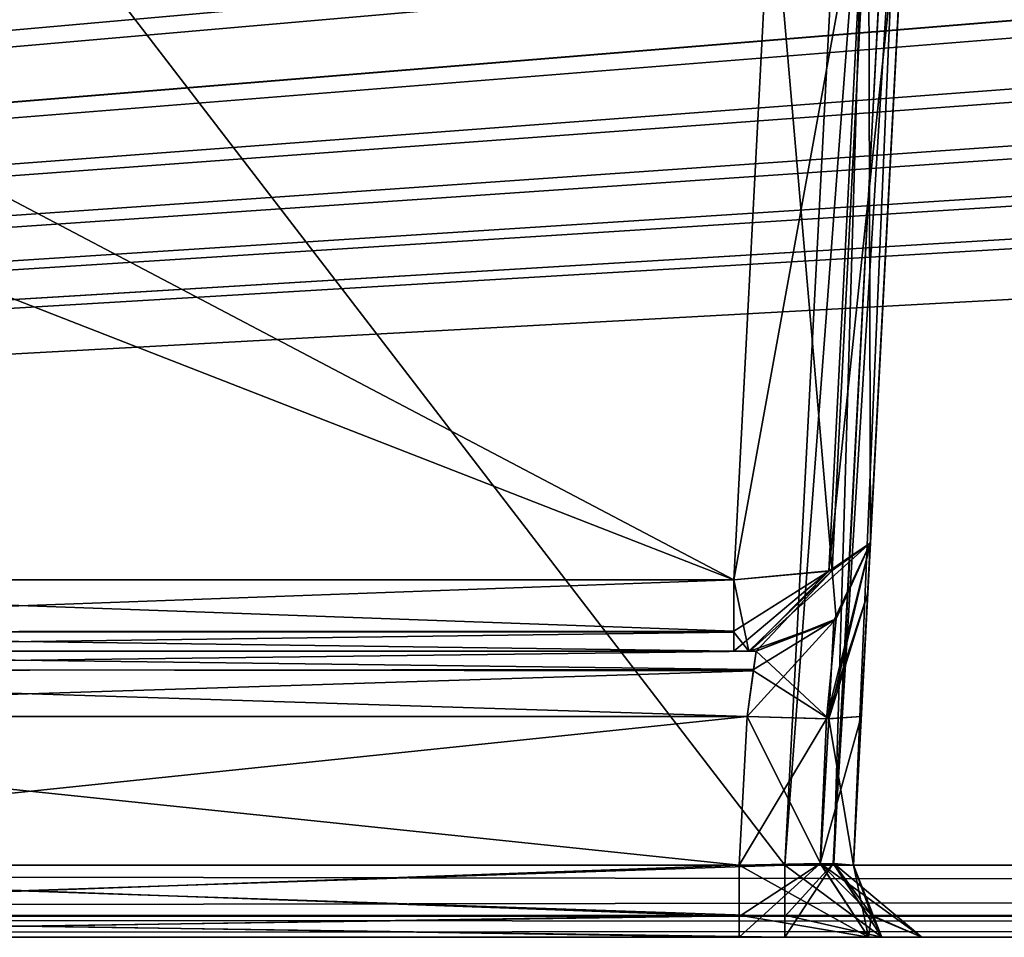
# Model space of a CAD drawing. Header units: inches. Extents: x -9.1 to 9.1, y -1.6 to 4.3.
# Tile 215 of 256: x -4.49 to -4.059, y -1.605 to -1.204. Entities that reach past the tile are written whole.
import ezdxf

# ---------------------------------------------------------------- set-up
doc = ezdxf.new("R2010")
doc.units = ezdxf.units.IN
doc.header["$LTSCALE"] = 65.185185
doc.header["$MEASUREMENT"] = 0
for name, color, linetype in [('2242', 7, 'CONTINUOUS'), ('2373', 7, 'CONTINUOUS'), ('2389', 7, 'CONTINUOUS'), ('2598', 7, 'CONTINUOUS'), ('2618', 7, 'CONTINUOUS'), ('2643', 7, 'CONTINUOUS'), ('2697', 7, 'CONTINUOUS'), ('2698', 7, 'CONTINUOUS'), ('2741', 7, 'CONTINUOUS'), ('2783', 7, 'CONTINUOUS'), ('3121', 7, 'CONTINUOUS'), ('3179', 7, 'CONTINUOUS'), ('3470', 7, 'CONTINUOUS'), ('3541', 7, 'CONTINUOUS'), ('4252', 7, 'CONTINUOUS'), ('7346', 7, 'CONTINUOUS'), ('7347', 7, 'CONTINUOUS'), ('7348', 7, 'CONTINUOUS'), ('7349', 7, 'CONTINUOUS'), ('7350', 7, 'CONTINUOUS'), ('7351', 7, 'CONTINUOUS'), ('7352', 7, 'CONTINUOUS'), ('7353', 7, 'CONTINUOUS'), ('7354', 7, 'CONTINUOUS'), ('7355', 7, 'CONTINUOUS'), ('7356', 7, 'CONTINUOUS'), ('7369', 7, 'CONTINUOUS'), ('7370', 7, 'CONTINUOUS'), ('9628', 7, 'CONTINUOUS'), ('9629', 7, 'CONTINUOUS'), ('9630', 7, 'CONTINUOUS'), ('9631', 7, 'CONTINUOUS'), ('9632', 7, 'CONTINUOUS'), ('9636', 7, 'CONTINUOUS'), ('9637', 7, 'CONTINUOUS'), ('9638', 7, 'CONTINUOUS'), ('9639', 7, 'CONTINUOUS'), ('9640', 7, 'CONTINUOUS'), ('9641', 7, 'CONTINUOUS'), ('9645', 7, 'CONTINUOUS'), ('9648', 7, 'CONTINUOUS')]:
    doc.layers.add(name, color=color, linetype=linetype)

msp = doc.modelspace()

# ---------------------------------------------------------------- linework, layer by layer
at = {"layer": '2242', "linetype": 'Continuous'}
for points in [[(-8.57837, -1.57343, 4.62775), (8.57837, -1.57343, 4.62775), (-8.52935, -0.63817, 4.57874), (-8.57837, -1.57343, 4.62775)], [(-8.52935, -0.63817, 4.57874), (8.57837, -1.57343, 4.62775), (-7.12257, -0.63817, 4.57874), (-8.52935, -0.63817, 4.57874)], [(-7.12257, -0.63817, 4.57874), (8.57837, -1.57343, 4.62775), (-6.87743, -0.63817, 4.57874), (-7.12257, -0.63817, 4.57874)], [(-6.87743, -0.63817, 4.57874), (8.57837, -1.57343, 4.62775), (-6.10626, -0.63866, 4.57876), (-6.87743, -0.63817, 4.57874)], [(-6.10626, -0.63866, 4.57876), (8.57837, -1.57343, 4.62775), (-5.89369, -0.63806, 4.57873), (-6.10626, -0.63866, 4.57876)], [(-5.89369, -0.63806, 4.57873), (8.57837, -1.57343, 4.62775), (-5.12257, -0.63817, 4.57874), (-5.89369, -0.63806, 4.57873)], [(-5.12257, -0.63817, 4.57874), (8.57837, -1.57343, 4.62775), (-4.87743, -0.63817, 4.57874), (-5.12257, -0.63817, 4.57874)], [(-4.87743, -0.63817, 4.57874), (8.57837, -1.57343, 4.62775), (-4.1063, -0.63817, 4.57874), (-4.87743, -0.63817, 4.57874)], [(-4.1063, -0.63817, 4.57874), (8.57837, -1.57343, 4.62775), (-3.89369, -0.63806, 4.57873), (-4.1063, -0.63817, 4.57874)]]:
    msp.add_3dface(points, dxfattribs=at)
at = {"layer": '2373', "linetype": 'Continuous'}
for points in [[(-4.15531, -1.57343, 4.42625), (-4.82519, -1.57343, 4.42625), (-4.8742, -0.63817, 4.47526), (-4.15531, -1.57343, 4.42625)], [(-4.15531, -1.57343, 4.42625), (-4.8742, -0.63817, 4.47526), (-4.1063, -0.63817, 4.47526), (-4.15531, -1.57343, 4.42625)]]:
    msp.add_3dface(points, dxfattribs=at)
at = {"layer": '2389', "linetype": 'Continuous'}
for points in [[(-8.57831, -1.605, -4.59779), (8.57828, -1.605, -4.59779), (-5.99933, -1.605, -4.51066), (-8.57831, -1.605, -4.59779)], [(8.57828, -1.605, 4.59779), (-8.57831, -1.605, 4.59779), (5.99933, -1.605, 4.51066), (8.57828, -1.605, 4.59779)], [(5.99933, -1.605, 4.51066), (-8.57831, -1.605, 4.59779), (1.99933, -1.605, 4.51066), (5.99933, -1.605, 4.51066)], [(1.99933, -1.605, 4.51066), (-8.57831, -1.605, 4.59779), (-2.00067, -1.605, 4.51066), (1.99933, -1.605, 4.51066)], [(-2.00067, -1.605, 4.51066), (-8.57831, -1.605, 4.59779), (-2.31452, -1.605, 4.45621), (-2.00067, -1.605, 4.51066)], [(-8.57831, -1.605, 4.59779), (-6.00067, -1.605, 4.51066), (-4.15532, -1.605, 4.45621), (-8.57831, -1.605, 4.59779)], [(-2.31452, -1.605, 4.45621), (-8.57831, -1.605, 4.59779), (-2.82518, -1.605, 4.45621), (-2.31452, -1.605, 4.45621)], [(-2.82518, -1.605, 4.45621), (-8.57831, -1.605, 4.59779), (-3.17482, -1.605, 4.45621), (-2.82518, -1.605, 4.45621)], [(-3.17482, -1.605, 4.45621), (-8.57831, -1.605, 4.59779), (-3.84468, -1.605, 4.45621), (-3.17482, -1.605, 4.45621)], [(-3.84468, -1.605, 4.45621), (-8.57831, -1.605, 4.59779), (-4.15532, -1.605, 4.45621), (-3.84468, -1.605, 4.45621)], [(-4.15532, -1.605, 4.45621), (-6.00067, -1.605, 4.51066), (-4.82518, -1.605, 4.45621), (-4.15532, -1.605, 4.45621)], [(-5.99933, -1.605, -4.51066), (8.57828, -1.605, -4.59779), (-1.99933, -1.605, -4.51066), (-5.99933, -1.605, -4.51066)], [(-5.99933, -1.605, -4.51066), (-1.99933, -1.605, -4.51066), (-5.68548, -1.605, -4.45621), (-5.99933, -1.605, -4.51066)], [(-5.68548, -1.605, -4.45621), (-1.99933, -1.605, -4.51066), (-5.17482, -1.605, -4.45621), (-5.68548, -1.605, -4.45621)], [(-5.17482, -1.605, -4.45621), (-1.99933, -1.605, -4.51066), (-4.82518, -1.605, -4.45621), (-5.17482, -1.605, -4.45621)], [(-4.82518, -1.605, -4.45621), (-1.99933, -1.605, -4.51066), (-4.15532, -1.605, -4.45621), (-4.82518, -1.605, -4.45621)], [(-4.79522, -1.605, -4.1199), (-4.1753, -1.605, -4.1199), (-4.79522, -1.605, 4.1199), (-4.79522, -1.605, -4.1199)], [(-4.79522, -1.605, 4.1199), (-4.1753, -1.605, -4.1199), (-4.1753, -1.605, 4.1199), (-4.79522, -1.605, 4.1199)], [(-4.1753, -1.605, -4.1199), (-4.11877, -1.605, -4.1433), (-4.1753, -1.605, 4.1199), (-4.1753, -1.605, -4.1199)], [(-4.1753, -1.605, 4.1199), (-4.11877, -1.605, -4.1433), (-4.11878, -1.605, 4.14328), (-4.1753, -1.605, 4.1199)], [(-4.15532, -1.605, -4.45621), (-1.99933, -1.605, -4.51066), (-3.84468, -1.605, -4.45621), (-4.15532, -1.605, -4.45621)], [(-4.11292, -1.605, -4.43865), (-4.15532, -1.605, -4.45621), (-3.84468, -1.605, -4.45621), (-4.11292, -1.605, -4.43865)], [(-3.88708, -1.605, 4.43865), (-3.84468, -1.605, 4.45621), (-4.15532, -1.605, 4.45621), (-3.88708, -1.605, 4.43865)], [(-3.9046, -1.605, 4.39628), (-3.88708, -1.605, 4.43865), (-4.15532, -1.605, 4.45621), (-3.9046, -1.605, 4.39628)], [(-4.11295, -1.605, 4.43868), (-3.9046, -1.605, 4.39628), (-4.15532, -1.605, 4.45621), (-4.11295, -1.605, 4.43868)], [(-4.11877, -1.605, -4.1433), (-4.0954, -1.605, -4.1998), (-4.11878, -1.605, 4.14328), (-4.11877, -1.605, -4.1433)], [(-4.11878, -1.605, 4.14328), (-4.0954, -1.605, -4.1998), (-4.0954, -1.605, 4.1998), (-4.11878, -1.605, 4.14328)], [(-3.9046, -1.605, 4.1998), (-3.9046, -1.605, 4.39628), (-4.11295, -1.605, 4.43868), (-3.9046, -1.605, 4.1998)], [(-4.0954, -1.605, 4.39628), (-3.9046, -1.605, 4.1998), (-4.11295, -1.605, 4.43868), (-4.0954, -1.605, 4.39628)], [(-4.0954, -1.605, -4.39628), (-4.11292, -1.605, -4.43865), (-3.84468, -1.605, -4.45621), (-4.0954, -1.605, -4.39628)], [(-4.0954, -1.605, -4.1998), (-4.0954, -1.605, -4.39628), (-3.88705, -1.605, -4.43868), (-4.0954, -1.605, -4.1998)], [(-3.88705, -1.605, -4.43868), (-4.0954, -1.605, -4.39628), (-3.84468, -1.605, -4.45621), (-3.88705, -1.605, -4.43868)], [(-4.0954, -1.605, 4.1998), (-4.0954, -1.605, -4.1998), (-3.9046, -1.605, -4.39628), (-4.0954, -1.605, 4.1998)], [(-3.9046, -1.605, -4.39628), (-4.0954, -1.605, -4.1998), (-3.88705, -1.605, -4.43868), (-3.9046, -1.605, -4.39628)], [(-3.9046, -1.605, 4.1998), (-4.0954, -1.605, 4.39628), (-3.9046, -1.605, -4.1998), (-3.9046, -1.605, 4.1998)], [(-4.0954, -1.605, 4.39628), (-4.0954, -1.605, 4.1998), (-3.9046, -1.605, -4.39628), (-4.0954, -1.605, 4.39628)], [(-3.9046, -1.605, -4.1998), (-4.0954, -1.605, 4.39628), (-3.9046, -1.605, -4.39628), (-3.9046, -1.605, -4.1998)]]:
    msp.add_3dface(points, dxfattribs=at)
at = {"layer": '2598', "linetype": 'Continuous'}
for points in [[(-4.8742, -0.63817, -4.47526), (-4.82519, -1.57343, -4.42625), (-4.1063, -0.63817, -4.47526), (-4.8742, -0.63817, -4.47526)], [(-4.82519, -1.57343, -4.42625), (-4.15531, -1.57343, -4.42625), (-4.1063, -0.63817, -4.47526), (-4.82519, -1.57343, -4.42625)]]:
    msp.add_3dface(points, dxfattribs=at)
at = {"layer": '2618', "linetype": 'Continuous'}
for points in [[(-1.8937, -0.63817, -4.57874), (-8.57837, -1.57343, -4.62775), (-1.93714, -0.6183, -4.5777), (-1.8937, -0.63817, -4.57874)], [(-1.93714, -0.6183, -4.5777), (-8.57837, -1.57343, -4.62775), (-2.10631, -0.63806, -4.57873), (-1.93714, -0.6183, -4.5777)], [(-3.8937, -0.63817, -4.57874), (-8.57837, -1.57343, -4.62775), (-3.93714, -0.6183, -4.5777), (-3.8937, -0.63817, -4.57874)], [(-3.93714, -0.6183, -4.5777), (-8.57837, -1.57343, -4.62775), (-4.10631, -0.63806, -4.57873), (-3.93714, -0.6183, -4.5777)], [(3.12257, -0.63817, -4.57874), (-8.57837, -1.57343, -4.62775), (3.08276, -0.62178, -4.57788), (3.12257, -0.63817, -4.57874)], [(3.08276, -0.62178, -4.57788), (-8.57837, -1.57343, -4.62775), (2.87743, -0.63817, -4.57874), (3.08276, -0.62178, -4.57788)], [(-2.87743, -0.63817, -4.57874), (-8.57837, -1.57343, -4.62775), (-2.91724, -0.62178, -4.57788), (-2.87743, -0.63817, -4.57874)], [(-2.91724, -0.62178, -4.57788), (-8.57837, -1.57343, -4.62775), (-3.12257, -0.63817, -4.57874), (-2.91724, -0.62178, -4.57788)], [(6.1063, -0.63817, -4.57874), (-8.57837, -1.57343, -4.62775), (5.89369, -0.63806, -4.57873), (6.1063, -0.63817, -4.57874)], [(5.89369, -0.63806, -4.57873), (-8.57837, -1.57343, -4.62775), (5.12257, -0.63817, -4.57874), (5.89369, -0.63806, -4.57873)], [(4.1063, -0.63817, -4.57874), (-8.57837, -1.57343, -4.62775), (3.89369, -0.63806, -4.57873), (4.1063, -0.63817, -4.57874)], [(3.89369, -0.63806, -4.57873), (-8.57837, -1.57343, -4.62775), (3.12257, -0.63817, -4.57874), (3.89369, -0.63806, -4.57873)], [(2.1063, -0.63817, -4.57874), (-8.57837, -1.57343, -4.62775), (1.89369, -0.63806, -4.57873), (2.1063, -0.63817, -4.57874)], [(1.89369, -0.63806, -4.57873), (-8.57837, -1.57343, -4.62775), (-1.8937, -0.63817, -4.57874), (1.89369, -0.63806, -4.57873)], [(-2.10631, -0.63806, -4.57873), (-8.57837, -1.57343, -4.62775), (-2.87743, -0.63817, -4.57874), (-2.10631, -0.63806, -4.57873)], [(-4.10631, -0.63806, -4.57873), (-8.57837, -1.57343, -4.62775), (-4.87743, -0.63817, -4.57874), (-4.10631, -0.63806, -4.57873)], [(8.57837, -1.57343, -4.62775), (-8.57837, -1.57343, -4.62775), (8.52935, -0.63817, -4.57874), (8.57837, -1.57343, -4.62775)], [(8.52935, -0.63817, -4.57874), (-8.57837, -1.57343, -4.62775), (7.12257, -0.63817, -4.57874), (8.52935, -0.63817, -4.57874)], [(7.12257, -0.63817, -4.57874), (-8.57837, -1.57343, -4.62775), (6.87743, -0.63817, -4.57874), (7.12257, -0.63817, -4.57874)], [(6.87743, -0.63817, -4.57874), (-8.57837, -1.57343, -4.62775), (6.1063, -0.63817, -4.57874), (6.87743, -0.63817, -4.57874)], [(5.12257, -0.63817, -4.57874), (-8.57837, -1.57343, -4.62775), (4.87743, -0.63817, -4.57874), (5.12257, -0.63817, -4.57874)], [(4.87743, -0.63817, -4.57874), (-8.57837, -1.57343, -4.62775), (4.1063, -0.63817, -4.57874), (4.87743, -0.63817, -4.57874)], [(2.87743, -0.63817, -4.57874), (-8.57837, -1.57343, -4.62775), (2.1063, -0.63817, -4.57874), (2.87743, -0.63817, -4.57874)], [(-3.12257, -0.63817, -4.57874), (-8.57837, -1.57343, -4.62775), (-3.8937, -0.63817, -4.57874), (-3.12257, -0.63817, -4.57874)]]:
    msp.add_3dface(points, dxfattribs=at)
at = {"layer": '2643', "linetype": 'Continuous'}
for points in [[(-4.12195, -1.50846, -4.19638), (-4.0615, -0.355, -4.51799), (-4.12536, -1.57343, -4.19979), (-4.12195, -1.50846, -4.19638)], [(-4.12536, -1.57343, -4.19979), (-4.0615, -0.355, -4.51799), (-4.07634, -0.63819, -4.4453), (-4.12536, -1.57343, -4.19979)], [(-4.11913, -1.45461, -4.17158), (-4.0615, -0.355, -4.51799), (-4.12195, -1.50846, -4.19638), (-4.11913, -1.45461, -4.17158)], [(-4.11798, -1.43262, -4.11652), (-4.0615, -0.355, -4.51799), (-4.11913, -1.45461, -4.17158), (-4.11798, -1.43262, -4.11652)], [(-4.10143, -1.11696, -3.75259), (-4.0615, -0.355, -4.51799), (-4.11798, -1.43262, -3.88012), (-4.10143, -1.11696, -3.75259)], [(-4.11798, -1.43262, -3.88012), (-4.0615, -0.355, -4.51799), (-4.11798, -1.43262, -4.11652), (-4.11798, -1.43262, -3.88012)], [(-4.12536, -1.57343, -4.39629), (-4.12536, -1.57343, -4.19979), (-4.07634, -0.63819, -4.4453), (-4.12536, -1.57343, -4.39629)]]:
    msp.add_3dface(points, dxfattribs=at)
at = {"layer": '2697', "linetype": 'Continuous'}
for points in [[(-4.17071, -1.48, -3.87269), (-4.16791, -1.48, -3.88012), (-4.8031, -1.48, -4.11649), (-4.17071, -1.48, -3.87269)], [(-4.8031, -1.48, -4.11649), (-4.16791, -1.48, -3.88012), (-4.16791, -1.48, -4.11649), (-4.8031, -1.48, -4.11649)], [(-4.17772, -1.48, -3.86955), (-4.17071, -1.48, -3.87269), (-4.8031, -1.48, -4.11649), (-4.17772, -1.48, -3.86955)], [(-4.17772, -1.48, -3.86955), (-4.8031, -1.48, -4.11649), (-4.8031, -1.48, -3.86955), (-4.17772, -1.48, -3.86955)]]:
    msp.add_3dface(points, dxfattribs=at)
at = {"layer": '2698', "linetype": 'Continuous'}
for points in [[(-4.17772, -1.48, 3.86955), (-4.8031, -1.48, 3.86955), (-4.16791, -1.48, 4.11649), (-4.17772, -1.48, 3.86955)], [(-4.16791, -1.48, 4.11649), (-4.8031, -1.48, 3.86955), (-4.8031, -1.48, 4.11649), (-4.16791, -1.48, 4.11649)], [(-4.17105, -1.48, 3.87237), (-4.17772, -1.48, 3.86955), (-4.16791, -1.48, 4.11649), (-4.17105, -1.48, 3.87237)], [(-4.16791, -1.48, 3.88012), (-4.17105, -1.48, 3.87237), (-4.16791, -1.48, 4.11649), (-4.16791, -1.48, 3.88012)]]:
    msp.add_3dface(points, dxfattribs=at)
at = {"layer": '2741', "linetype": 'Continuous'}
for points in [[(-4.17772, -1.44873, 3.82319), (-4.77139, -1.13627, 3.69695), (-4.78933, -1.21031, 3.72686), (-4.17772, -1.44873, 3.82319)], [(-4.17772, -1.44873, 3.82319), (-4.16135, -1.13627, 3.69695), (-4.77139, -1.13627, 3.69695), (-4.17772, -1.44873, 3.82319)], [(-4.80278, -1.44873, 3.82319), (-4.17772, -1.44873, 3.82319), (-4.78933, -1.21031, 3.72686), (-4.80278, -1.44873, 3.82319)]]:
    msp.add_3dface(points, dxfattribs=at)
at = {"layer": '2783', "linetype": 'Continuous'}
for points in [[(-4.17188, -1.50843, 4.14645), (-4.79863, -1.50843, 4.14645), (-4.17529, -1.57343, 4.14986), (-4.17188, -1.50843, 4.14645)], [(-4.17529, -1.57343, 4.14986), (-4.79863, -1.50843, 4.14645), (-4.79523, -1.57343, 4.14986), (-4.17529, -1.57343, 4.14986)]]:
    msp.add_3dface(points, dxfattribs=at)
at = {"layer": '3121', "linetype": 'Continuous'}
for points in [[(-8.57837, -1.59535, -4.61984), (-8.57837, -1.57343, -4.62775), (8.57837, -1.59595, -4.61927), (-8.57837, -1.59535, -4.61984)], [(8.57837, -1.59595, -4.61927), (-8.57837, -1.57343, -4.62775), (8.57837, -1.57343, -4.62775), (8.57837, -1.59595, -4.61927)], [(8.57828, -1.605, -4.59779), (-8.57831, -1.605, -4.59779), (-8.57837, -1.59535, -4.61984), (8.57828, -1.605, -4.59779)], [(8.57828, -1.605, -4.59779), (-8.57837, -1.59535, -4.61984), (8.57837, -1.59595, -4.61927), (8.57828, -1.605, -4.59779)]]:
    msp.add_3dface(points, dxfattribs=at)
at = {"layer": '3179', "linetype": 'Continuous'}
for points in [[(8.57837, -1.57343, 4.62775), (-8.57837, -1.57343, 4.62775), (-8.57837, -1.59595, 4.61927), (8.57837, -1.57343, 4.62775)], [(8.57837, -1.59535, 4.61984), (8.57837, -1.57343, 4.62775), (-8.57837, -1.59595, 4.61927), (8.57837, -1.59535, 4.61984)], [(-8.57831, -1.605, 4.59779), (8.57837, -1.59535, 4.61984), (-8.57837, -1.59595, 4.61927), (-8.57831, -1.605, 4.59779)], [(-8.57831, -1.605, 4.59779), (8.57828, -1.605, 4.59779), (8.57837, -1.59535, 4.61984), (-8.57831, -1.605, 4.59779)]]:
    msp.add_3dface(points, dxfattribs=at)
at = {"layer": '3470', "linetype": 'Continuous'}
for points in [[(-4.79523, -1.57343, -4.14986), (-4.79863, -1.50843, -4.14645), (-4.17188, -1.50843, -4.14645), (-4.79523, -1.57343, -4.14986)], [(-4.17529, -1.57343, -4.14986), (-4.79523, -1.57343, -4.14986), (-4.17188, -1.50843, -4.14645), (-4.17529, -1.57343, -4.14986)]]:
    msp.add_3dface(points, dxfattribs=at)
at = {"layer": '3541', "linetype": 'Continuous'}
for points in [[(-4.80278, -1.44873, -3.82319), (-4.77139, -1.13627, -3.69695), (-4.17772, -1.44873, -3.82319), (-4.80278, -1.44873, -3.82319)], [(-4.17772, -1.44873, -3.82319), (-4.77139, -1.13627, -3.69695), (-4.16135, -1.13627, -3.69695), (-4.17772, -1.44873, -3.82319)]]:
    msp.add_3dface(points, dxfattribs=at)
at = {"layer": '4252', "linetype": 'Continuous'}
for points in [[(-4.07634, -0.63819, 4.4453), (-4.0615, -0.355, 2.83901), (-4.12536, -1.57343, 4.39629), (-4.07634, -0.63819, 4.4453)], [(-4.12536, -1.57343, 4.39629), (-4.0615, -0.355, 2.83901), (-4.09881, -1.06696, 3.71212), (-4.12536, -1.57343, 4.39629)], [(-4.11913, -1.45461, 4.17158), (-4.12536, -1.57343, 4.39629), (-4.09881, -1.06696, 3.71212), (-4.11913, -1.45461, 4.17158)], [(-4.11798, -1.43262, 4.11652), (-4.11913, -1.45461, 4.17158), (-4.09881, -1.06696, 3.71212), (-4.11798, -1.43262, 4.11652)], [(-4.10143, -1.11696, 3.75259), (-4.11798, -1.43262, 4.11652), (-4.09881, -1.06696, 3.71212), (-4.10143, -1.11696, 3.75259)], [(-4.11798, -1.43262, 3.88012), (-4.11798, -1.43262, 4.11652), (-4.10143, -1.11696, 3.75259), (-4.11798, -1.43262, 3.88012)], [(-4.12195, -1.50846, 4.19638), (-4.12536, -1.57343, 4.39629), (-4.11913, -1.45461, 4.17158), (-4.12195, -1.50846, 4.19638)], [(-4.12536, -1.57343, 4.19979), (-4.12536, -1.57343, 4.39629), (-4.12195, -1.50846, 4.19638), (-4.12536, -1.57343, 4.19979)]]:
    msp.add_3dface(points, dxfattribs=at)
at = {"layer": '7346', "linetype": 'Continuous'}
for points in [[(-4.15531, -1.57343, 4.42625), (-4.15531, -1.59595, 4.43473), (-4.82519, -1.57343, 4.42625), (-4.15531, -1.57343, 4.42625)], [(-4.82519, -1.57343, 4.42625), (-4.15531, -1.59595, 4.43473), (-4.82519, -1.59535, 4.43416), (-4.82519, -1.57343, 4.42625)], [(-4.15532, -1.605, 4.45621), (-4.82518, -1.605, 4.45621), (-4.82519, -1.59535, 4.43416), (-4.15532, -1.605, 4.45621)], [(-4.15531, -1.59595, 4.43473), (-4.15532, -1.605, 4.45621), (-4.82519, -1.59535, 4.43416), (-4.15531, -1.59595, 4.43473)]]:
    msp.add_3dface(points, dxfattribs=at)
at = {"layer": '7347', "linetype": 'Continuous'}
for points in [[(-4.11295, -1.605, 4.43868), (-4.15532, -1.605, 4.45621), (-4.13427, -1.5728, 4.41769), (-4.11295, -1.605, 4.43868)], [(-4.15532, -1.605, 4.45621), (-4.15531, -1.59595, 4.43473), (-4.13427, -1.5728, 4.41769), (-4.15532, -1.605, 4.45621)], [(-4.15531, -1.59595, 4.43473), (-4.15531, -1.57343, 4.42625), (-4.13427, -1.5728, 4.41769), (-4.15531, -1.59595, 4.43473)], [(-4.12536, -1.57343, 4.39629), (-4.11295, -1.605, 4.43868), (-4.13427, -1.5728, 4.41769), (-4.12536, -1.57343, 4.39629)], [(-4.11295, -1.605, 4.43868), (-4.12536, -1.57343, 4.39629), (-4.11744, -1.59535, 4.39629), (-4.11295, -1.605, 4.43868)], [(-4.0954, -1.605, 4.39628), (-4.11295, -1.605, 4.43868), (-4.11744, -1.59535, 4.39629), (-4.0954, -1.605, 4.39628)]]:
    msp.add_3dface(points, dxfattribs=at)
at = {"layer": '7348', "linetype": 'Continuous'}
for points in [[(-4.12536, -1.57343, 4.39629), (-4.12536, -1.57343, 4.19979), (-4.11687, -1.59595, 4.19979), (-4.12536, -1.57343, 4.39629)], [(-4.12536, -1.57343, 4.39629), (-4.11687, -1.59595, 4.19979), (-4.11744, -1.59535, 4.39629), (-4.12536, -1.57343, 4.39629)], [(-4.0954, -1.605, 4.1998), (-4.0954, -1.605, 4.39628), (-4.11744, -1.59535, 4.39629), (-4.0954, -1.605, 4.1998)], [(-4.11687, -1.59595, 4.19979), (-4.0954, -1.605, 4.1998), (-4.11744, -1.59535, 4.39629), (-4.11687, -1.59595, 4.19979)]]:
    msp.add_3dface(points, dxfattribs=at)
at = {"layer": '7349', "linetype": 'Continuous'}
for points in [[(-4.11878, -1.605, 4.14328), (-4.13976, -1.57278, 4.16462), (-4.17529, -1.57343, 4.14986), (-4.11878, -1.605, 4.14328)], [(-4.11878, -1.605, 4.14328), (-4.17529, -1.57343, 4.14986), (-4.17529, -1.59535, 4.14194), (-4.11878, -1.605, 4.14328)], [(-4.11878, -1.605, 4.14328), (-4.0954, -1.605, 4.1998), (-4.13976, -1.57278, 4.16462), (-4.11878, -1.605, 4.14328)], [(-4.13976, -1.57278, 4.16462), (-4.0954, -1.605, 4.1998), (-4.11687, -1.59595, 4.19979), (-4.13976, -1.57278, 4.16462)], [(-4.12536, -1.57343, 4.19979), (-4.13976, -1.57278, 4.16462), (-4.11687, -1.59595, 4.19979), (-4.12536, -1.57343, 4.19979)], [(-4.1753, -1.605, 4.1199), (-4.11878, -1.605, 4.14328), (-4.17529, -1.59535, 4.14194), (-4.1753, -1.605, 4.1199)]]:
    msp.add_3dface(points, dxfattribs=at)
at = {"layer": '7350', "linetype": 'Continuous'}
for points in [[(-4.13976, -1.57278, 4.16462), (-4.17188, -1.50843, 4.14645), (-4.17529, -1.57343, 4.14986), (-4.13976, -1.57278, 4.16462)], [(-4.13607, -1.50951, 4.16168), (-4.17188, -1.50843, 4.14645), (-4.13976, -1.57278, 4.16462), (-4.13607, -1.50951, 4.16168)], [(-4.12536, -1.57343, 4.19979), (-4.13607, -1.50951, 4.16168), (-4.13976, -1.57278, 4.16462), (-4.12536, -1.57343, 4.19979)], [(-4.12536, -1.57343, 4.19979), (-4.12195, -1.50846, 4.19638), (-4.13607, -1.50951, 4.16168), (-4.12536, -1.57343, 4.19979)]]:
    msp.add_3dface(points, dxfattribs=at)
at = {"layer": '7351', "linetype": 'Continuous'}
for points in [[(-4.11913, -1.45461, 4.17158), (-4.11798, -1.43262, 4.11652), (-4.13607, -1.50951, 4.16168), (-4.11913, -1.45461, 4.17158)], [(-4.11798, -1.43262, 4.11652), (-4.13401, -1.46676, 4.11649), (-4.13607, -1.50951, 4.16168), (-4.11798, -1.43262, 4.11652)], [(-4.12195, -1.50846, 4.19638), (-4.11913, -1.45461, 4.17158), (-4.13607, -1.50951, 4.16168), (-4.12195, -1.50846, 4.19638)], [(-4.13401, -1.46676, 4.11649), (-4.16791, -1.48, 4.11649), (-4.13607, -1.50951, 4.16168), (-4.13401, -1.46676, 4.11649)], [(-4.16791, -1.48, 4.11649), (-4.16909, -1.48847, 4.13738), (-4.13607, -1.50951, 4.16168), (-4.16791, -1.48, 4.11649)], [(-4.16909, -1.48847, 4.13738), (-4.17188, -1.50843, 4.14645), (-4.13607, -1.50951, 4.16168), (-4.16909, -1.48847, 4.13738)]]:
    msp.add_3dface(points, dxfattribs=at)
at = {"layer": '7352', "linetype": 'Continuous'}
for points in [[(-4.16791, -1.48, 4.11649), (-4.8031, -1.48, 4.11649), (-4.80186, -1.48787, 4.13674), (-4.16791, -1.48, 4.11649)], [(-4.16791, -1.48, 4.11649), (-4.80186, -1.48787, 4.13674), (-4.16909, -1.48847, 4.13738), (-4.16791, -1.48, 4.11649)], [(-4.80186, -1.48787, 4.13674), (-4.79863, -1.50843, 4.14645), (-4.16909, -1.48847, 4.13738), (-4.80186, -1.48787, 4.13674)], [(-4.16909, -1.48847, 4.13738), (-4.79863, -1.50843, 4.14645), (-4.17188, -1.50843, 4.14645), (-4.16909, -1.48847, 4.13738)]]:
    msp.add_3dface(points, dxfattribs=at)
at = {"layer": '7353', "linetype": 'Continuous'}
for points in [[(-4.11798, -1.43262, 4.11652), (-4.13298, -1.46578, 3.88012), (-4.13401, -1.46676, 4.11649), (-4.11798, -1.43262, 4.11652)], [(-4.11798, -1.43262, 4.11652), (-4.11798, -1.43262, 3.88012), (-4.13298, -1.46578, 3.88012), (-4.11798, -1.43262, 4.11652)], [(-4.13298, -1.46578, 3.88012), (-4.16791, -1.48, 3.88012), (-4.13401, -1.46676, 4.11649), (-4.13298, -1.46578, 3.88012)], [(-4.16791, -1.48, 3.88012), (-4.16791, -1.48, 4.11649), (-4.13401, -1.46676, 4.11649), (-4.16791, -1.48, 3.88012)]]:
    msp.add_3dface(points, dxfattribs=at)
at = {"layer": '7354', "linetype": 'Continuous'}
for points in [[(-4.11798, -1.43262, 3.88012), (-4.13468, -1.44463, 3.84127), (-4.13298, -1.46578, 3.88012), (-4.11798, -1.43262, 3.88012)], [(-4.13468, -1.44463, 3.84127), (-4.17772, -1.44873, 3.82319), (-4.17105, -1.48, 3.87237), (-4.13468, -1.44463, 3.84127)], [(-4.16791, -1.48, 3.88012), (-4.13468, -1.44463, 3.84127), (-4.17105, -1.48, 3.87237), (-4.16791, -1.48, 3.88012)], [(-4.13298, -1.46578, 3.88012), (-4.13468, -1.44463, 3.84127), (-4.16791, -1.48, 3.88012), (-4.13298, -1.46578, 3.88012)], [(-4.17772, -1.44873, 3.82319), (-4.17772, -1.47163, 3.84185), (-4.17105, -1.48, 3.87237), (-4.17772, -1.44873, 3.82319)], [(-4.17772, -1.47163, 3.84185), (-4.17772, -1.48, 3.86955), (-4.17105, -1.48, 3.87237), (-4.17772, -1.47163, 3.84185)]]:
    msp.add_3dface(points, dxfattribs=at)
at = {"layer": '7355', "linetype": 'Continuous'}
for points in [[(-4.17772, -1.47163, 3.84185), (-4.17772, -1.44873, 3.82319), (-4.80294, -1.47145, 3.84159), (-4.17772, -1.47163, 3.84185)], [(-4.17772, -1.44873, 3.82319), (-4.80278, -1.44873, 3.82319), (-4.80294, -1.47145, 3.84159), (-4.17772, -1.44873, 3.82319)], [(-4.8031, -1.48, 3.86955), (-4.17772, -1.47163, 3.84185), (-4.80294, -1.47145, 3.84159), (-4.8031, -1.48, 3.86955)], [(-4.17772, -1.48, 3.86955), (-4.17772, -1.47163, 3.84185), (-4.8031, -1.48, 3.86955), (-4.17772, -1.48, 3.86955)]]:
    msp.add_3dface(points, dxfattribs=at)
at = {"layer": '7356', "linetype": 'Continuous'}
for points in [[(-4.11798, -1.43262, 3.88012), (-4.10143, -1.11696, 3.75259), (-4.11876, -1.13152, 3.71422), (-4.11798, -1.43262, 3.88012)], [(-4.11876, -1.13152, 3.71422), (-4.16135, -1.13627, 3.69695), (-4.13468, -1.44463, 3.84127), (-4.11876, -1.13152, 3.71422)], [(-4.11798, -1.43262, 3.88012), (-4.11876, -1.13152, 3.71422), (-4.13468, -1.44463, 3.84127), (-4.11798, -1.43262, 3.88012)], [(-4.13468, -1.44463, 3.84127), (-4.16135, -1.13627, 3.69695), (-4.17772, -1.44873, 3.82319), (-4.13468, -1.44463, 3.84127)]]:
    msp.add_3dface(points, dxfattribs=at)
at = {"layer": '7369', "linetype": 'Continuous'}
for points in [[(-4.17529, -1.59535, 4.14194), (-4.17529, -1.57343, 4.14986), (-4.79523, -1.59595, 4.14137), (-4.17529, -1.59535, 4.14194)], [(-4.17529, -1.57343, 4.14986), (-4.79523, -1.57343, 4.14986), (-4.79523, -1.59595, 4.14137), (-4.17529, -1.57343, 4.14986)], [(-4.79522, -1.605, 4.1199), (-4.17529, -1.59535, 4.14194), (-4.79523, -1.59595, 4.14137), (-4.79522, -1.605, 4.1199)], [(-4.79522, -1.605, 4.1199), (-4.1753, -1.605, 4.1199), (-4.17529, -1.59535, 4.14194), (-4.79522, -1.605, 4.1199)]]:
    msp.add_3dface(points, dxfattribs=at)
at = {"layer": '7370', "linetype": 'Continuous'}
for points in [[(-4.15531, -1.57343, 4.42625), (-4.1063, -0.63817, 4.47526), (-4.08484, -0.63882, 4.46615), (-4.15531, -1.57343, 4.42625)], [(-4.13427, -1.5728, 4.41769), (-4.15531, -1.57343, 4.42625), (-4.08484, -0.63882, 4.46615), (-4.13427, -1.5728, 4.41769)], [(-4.07634, -0.63819, 4.4453), (-4.12536, -1.57343, 4.39629), (-4.13427, -1.5728, 4.41769), (-4.07634, -0.63819, 4.4453)], [(-4.07634, -0.63819, 4.4453), (-4.13427, -1.5728, 4.41769), (-4.08484, -0.63882, 4.46615), (-4.07634, -0.63819, 4.4453)]]:
    msp.add_3dface(points, dxfattribs=at)
at = {"layer": '9628', "linetype": 'Continuous'}
for points in [[(-4.10143, -1.11696, -3.75259), (-4.11798, -1.43262, -3.88012), (-4.13609, -1.44503, -3.8399), (-4.10143, -1.11696, -3.75259)], [(-4.12003, -1.13194, -3.71303), (-4.10143, -1.11696, -3.75259), (-4.13609, -1.44503, -3.8399), (-4.12003, -1.13194, -3.71303)], [(-4.17772, -1.44873, -3.82319), (-4.16135, -1.13627, -3.69695), (-4.12003, -1.13194, -3.71303), (-4.17772, -1.44873, -3.82319)], [(-4.17772, -1.44873, -3.82319), (-4.12003, -1.13194, -3.71303), (-4.13609, -1.44503, -3.8399), (-4.17772, -1.44873, -3.82319)]]:
    msp.add_3dface(points, dxfattribs=at)
at = {"layer": '9629', "linetype": 'Continuous'}
for points in [[(-4.13609, -1.44503, -3.8399), (-4.11798, -1.43262, -3.88012), (-4.17071, -1.48, -3.87269), (-4.13609, -1.44503, -3.8399)], [(-4.11798, -1.43262, -3.88012), (-4.13407, -1.46681, -3.88012), (-4.17071, -1.48, -3.87269), (-4.11798, -1.43262, -3.88012)], [(-4.17772, -1.44873, -3.82319), (-4.13609, -1.44503, -3.8399), (-4.17772, -1.47124, -3.84128), (-4.17772, -1.44873, -3.82319)], [(-4.17772, -1.47124, -3.84128), (-4.13609, -1.44503, -3.8399), (-4.17772, -1.48, -3.86955), (-4.17772, -1.47124, -3.84128)], [(-4.17772, -1.48, -3.86955), (-4.13609, -1.44503, -3.8399), (-4.17071, -1.48, -3.87269), (-4.17772, -1.48, -3.86955)], [(-4.13407, -1.46681, -3.88012), (-4.16791, -1.48, -3.88012), (-4.17071, -1.48, -3.87269), (-4.13407, -1.46681, -3.88012)]]:
    msp.add_3dface(points, dxfattribs=at)
at = {"layer": '9630', "linetype": 'Continuous'}
for points in [[(-4.13407, -1.46681, -3.88012), (-4.11798, -1.43262, -3.88012), (-4.13299, -1.46579, -4.11649), (-4.13407, -1.46681, -3.88012)], [(-4.11798, -1.43262, -3.88012), (-4.11798, -1.43262, -4.11652), (-4.13299, -1.46579, -4.11649), (-4.11798, -1.43262, -3.88012)], [(-4.16791, -1.48, -4.11649), (-4.13407, -1.46681, -3.88012), (-4.13299, -1.46579, -4.11649), (-4.16791, -1.48, -4.11649)], [(-4.16791, -1.48, -3.88012), (-4.13407, -1.46681, -3.88012), (-4.16791, -1.48, -4.11649), (-4.16791, -1.48, -3.88012)]]:
    msp.add_3dface(points, dxfattribs=at)
at = {"layer": '9631', "linetype": 'Continuous'}
for points in [[(-4.11798, -1.43262, -4.11652), (-4.11913, -1.45461, -4.17158), (-4.13718, -1.50951, -4.16057), (-4.11798, -1.43262, -4.11652)], [(-4.11798, -1.43262, -4.11652), (-4.13718, -1.50951, -4.16057), (-4.13299, -1.46579, -4.11649), (-4.11798, -1.43262, -4.11652)], [(-4.11913, -1.45461, -4.17158), (-4.12195, -1.50846, -4.19638), (-4.13718, -1.50951, -4.16057), (-4.11913, -1.45461, -4.17158)], [(-4.13718, -1.50951, -4.16057), (-4.17188, -1.50843, -4.14645), (-4.13299, -1.46579, -4.11649), (-4.13718, -1.50951, -4.16057)], [(-4.13299, -1.46579, -4.11649), (-4.17188, -1.50843, -4.14645), (-4.16901, -1.48788, -4.13676), (-4.13299, -1.46579, -4.11649)], [(-4.16791, -1.48, -4.11649), (-4.13299, -1.46579, -4.11649), (-4.16901, -1.48788, -4.13676), (-4.16791, -1.48, -4.11649)]]:
    msp.add_3dface(points, dxfattribs=at)
at = {"layer": '9632', "linetype": 'Continuous'}
for points in [[(-4.8031, -1.48, -4.11649), (-4.16791, -1.48, -4.11649), (-4.16901, -1.48788, -4.13676), (-4.8031, -1.48, -4.11649)], [(-4.80176, -1.48857, -4.13748), (-4.8031, -1.48, -4.11649), (-4.16901, -1.48788, -4.13676), (-4.80176, -1.48857, -4.13748)], [(-4.17188, -1.50843, -4.14645), (-4.80176, -1.48857, -4.13748), (-4.16901, -1.48788, -4.13676), (-4.17188, -1.50843, -4.14645)], [(-4.79863, -1.50843, -4.14645), (-4.80176, -1.48857, -4.13748), (-4.17188, -1.50843, -4.14645), (-4.79863, -1.50843, -4.14645)]]:
    msp.add_3dface(points, dxfattribs=at)
at = {"layer": '9636', "linetype": 'Continuous'}
for points in [[(-4.79523, -1.59535, -4.14194), (-4.79523, -1.57343, -4.14986), (-4.17529, -1.59595, -4.14137), (-4.79523, -1.59535, -4.14194)], [(-4.17529, -1.59595, -4.14137), (-4.79523, -1.57343, -4.14986), (-4.17529, -1.57343, -4.14986), (-4.17529, -1.59595, -4.14137)], [(-4.1753, -1.605, -4.1199), (-4.79522, -1.605, -4.1199), (-4.79523, -1.59535, -4.14194), (-4.1753, -1.605, -4.1199)], [(-4.1753, -1.605, -4.1199), (-4.79523, -1.59535, -4.14194), (-4.17529, -1.59595, -4.14137), (-4.1753, -1.605, -4.1199)]]:
    msp.add_3dface(points, dxfattribs=at)
at = {"layer": '9637', "linetype": 'Continuous'}
for points in [[(-4.11877, -1.605, -4.1433), (-4.1753, -1.605, -4.1199), (-4.13992, -1.57278, -4.16446), (-4.11877, -1.605, -4.1433)], [(-4.1753, -1.605, -4.1199), (-4.17529, -1.59595, -4.14137), (-4.13992, -1.57278, -4.16446), (-4.1753, -1.605, -4.1199)], [(-4.17529, -1.59595, -4.14137), (-4.17529, -1.57343, -4.14986), (-4.13992, -1.57278, -4.16446), (-4.17529, -1.59595, -4.14137)], [(-4.12536, -1.57343, -4.19979), (-4.11877, -1.605, -4.1433), (-4.13992, -1.57278, -4.16446), (-4.12536, -1.57343, -4.19979)], [(-4.11877, -1.605, -4.1433), (-4.12536, -1.57343, -4.19979), (-4.11744, -1.59535, -4.19979), (-4.11877, -1.605, -4.1433)], [(-4.0954, -1.605, -4.1998), (-4.11877, -1.605, -4.1433), (-4.11744, -1.59535, -4.19979), (-4.0954, -1.605, -4.1998)]]:
    msp.add_3dface(points, dxfattribs=at)
at = {"layer": '9638', "linetype": 'Continuous'}
for points in [[(-4.12536, -1.57343, -4.19979), (-4.12536, -1.57343, -4.39629), (-4.11687, -1.59595, -4.39629), (-4.12536, -1.57343, -4.19979)], [(-4.11744, -1.59535, -4.19979), (-4.12536, -1.57343, -4.19979), (-4.11687, -1.59595, -4.39629), (-4.11744, -1.59535, -4.19979)], [(-4.0954, -1.605, -4.39628), (-4.0954, -1.605, -4.1998), (-4.11744, -1.59535, -4.19979), (-4.0954, -1.605, -4.39628)], [(-4.0954, -1.605, -4.39628), (-4.11744, -1.59535, -4.19979), (-4.11687, -1.59595, -4.39629), (-4.0954, -1.605, -4.39628)]]:
    msp.add_3dface(points, dxfattribs=at)
at = {"layer": '9639', "linetype": 'Continuous'}
for points in [[(-4.15531, -1.57343, -4.42625), (-4.11292, -1.605, -4.43865), (-4.13391, -1.5728, -4.41733), (-4.15531, -1.57343, -4.42625)], [(-4.15531, -1.59535, -4.43416), (-4.11292, -1.605, -4.43865), (-4.15531, -1.57343, -4.42625), (-4.15531, -1.59535, -4.43416)], [(-4.11292, -1.605, -4.43865), (-4.0954, -1.605, -4.39628), (-4.13391, -1.5728, -4.41733), (-4.11292, -1.605, -4.43865)], [(-4.0954, -1.605, -4.39628), (-4.11687, -1.59595, -4.39629), (-4.13391, -1.5728, -4.41733), (-4.0954, -1.605, -4.39628)], [(-4.11687, -1.59595, -4.39629), (-4.12536, -1.57343, -4.39629), (-4.13391, -1.5728, -4.41733), (-4.11687, -1.59595, -4.39629)], [(-4.15532, -1.605, -4.45621), (-4.11292, -1.605, -4.43865), (-4.15531, -1.59535, -4.43416), (-4.15532, -1.605, -4.45621)]]:
    msp.add_3dface(points, dxfattribs=at)
at = {"layer": '9640', "linetype": 'Continuous'}
for points in [[(-4.82519, -1.57343, -4.42625), (-4.82519, -1.59595, -4.43473), (-4.15531, -1.57343, -4.42625), (-4.82519, -1.57343, -4.42625)], [(-4.82519, -1.59595, -4.43473), (-4.15531, -1.59535, -4.43416), (-4.15531, -1.57343, -4.42625), (-4.82519, -1.59595, -4.43473)], [(-4.82519, -1.59595, -4.43473), (-4.82518, -1.605, -4.45621), (-4.15531, -1.59535, -4.43416), (-4.82519, -1.59595, -4.43473)], [(-4.82518, -1.605, -4.45621), (-4.15532, -1.605, -4.45621), (-4.15531, -1.59535, -4.43416), (-4.82518, -1.605, -4.45621)]]:
    msp.add_3dface(points, dxfattribs=at)
at = {"layer": '9641', "linetype": 'Continuous'}
for points in [[(-4.15531, -1.57343, -4.42625), (-4.13391, -1.5728, -4.41733), (-4.1063, -0.63817, -4.47526), (-4.15531, -1.57343, -4.42625)], [(-4.1063, -0.63817, -4.47526), (-4.13391, -1.5728, -4.41733), (-4.08545, -0.63882, -4.46676), (-4.1063, -0.63817, -4.47526)], [(-4.13391, -1.5728, -4.41733), (-4.12536, -1.57343, -4.39629), (-4.08545, -0.63882, -4.46676), (-4.13391, -1.5728, -4.41733)], [(-4.12536, -1.57343, -4.39629), (-4.07634, -0.63819, -4.4453), (-4.08545, -0.63882, -4.46676), (-4.12536, -1.57343, -4.39629)]]:
    msp.add_3dface(points, dxfattribs=at)
at = {"layer": '9645', "linetype": 'Continuous'}
for points in [[(-4.17529, -1.57343, -4.14986), (-4.17188, -1.50843, -4.14645), (-4.13718, -1.50951, -4.16057), (-4.17529, -1.57343, -4.14986)], [(-4.17529, -1.57343, -4.14986), (-4.13718, -1.50951, -4.16057), (-4.13992, -1.57278, -4.16446), (-4.17529, -1.57343, -4.14986)], [(-4.12195, -1.50846, -4.19638), (-4.12536, -1.57343, -4.19979), (-4.13992, -1.57278, -4.16446), (-4.12195, -1.50846, -4.19638)], [(-4.13718, -1.50951, -4.16057), (-4.12195, -1.50846, -4.19638), (-4.13992, -1.57278, -4.16446), (-4.13718, -1.50951, -4.16057)]]:
    msp.add_3dface(points, dxfattribs=at)
at = {"layer": '9648', "linetype": 'Continuous'}
for points in [[(-4.80278, -1.44873, -3.82319), (-4.17772, -1.47124, -3.84128), (-4.80294, -1.47145, -3.84159), (-4.80278, -1.44873, -3.82319)], [(-4.80278, -1.44873, -3.82319), (-4.17772, -1.44873, -3.82319), (-4.17772, -1.47124, -3.84128), (-4.80278, -1.44873, -3.82319)], [(-4.17772, -1.48, -3.86955), (-4.8031, -1.48, -3.86955), (-4.80294, -1.47145, -3.84159), (-4.17772, -1.48, -3.86955)], [(-4.17772, -1.47124, -3.84128), (-4.17772, -1.48, -3.86955), (-4.80294, -1.47145, -3.84159), (-4.17772, -1.47124, -3.84128)]]:
    msp.add_3dface(points, dxfattribs=at)

doc.saveas('drawing.dxf')
